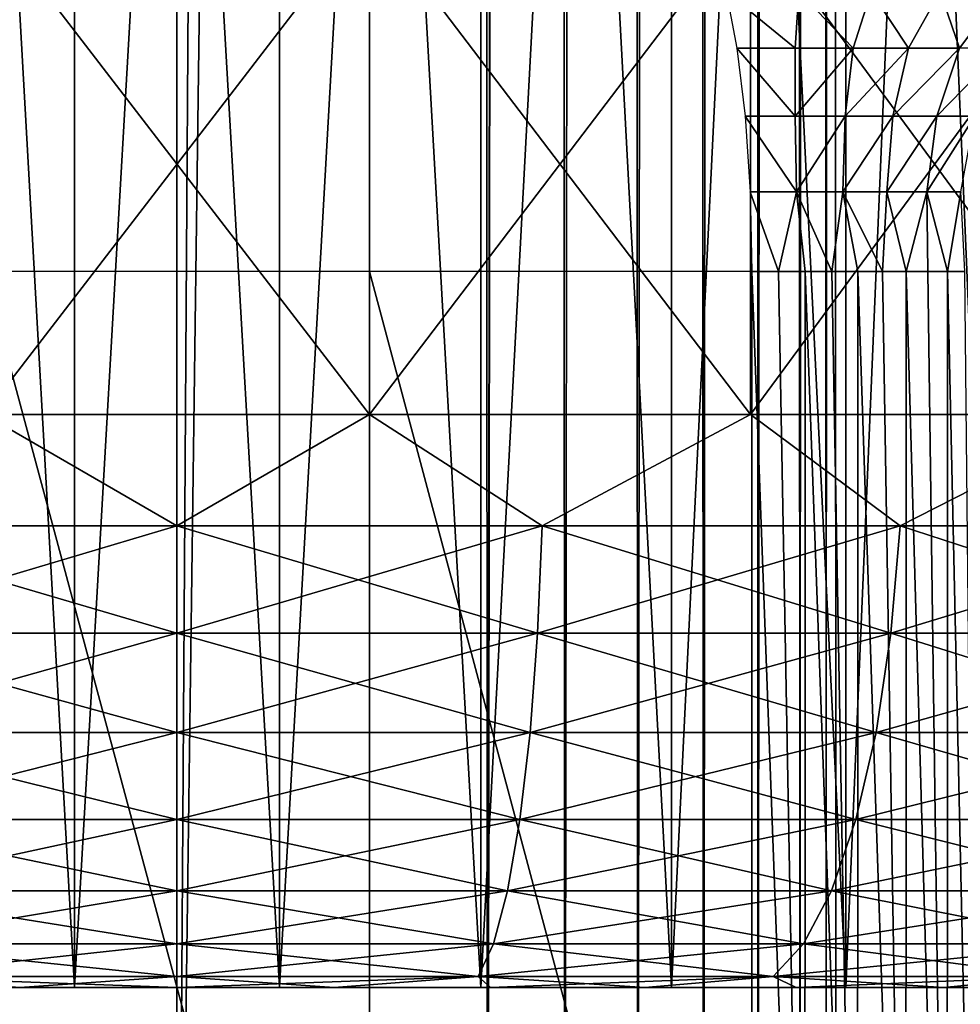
# Model space of a CAD drawing. Header units: millimetres. Extents: x -272 to -228, y -64 to 39.
# Tile 22 of 245: x -250.22 to -248.91, y -63.02 to -61.65. Entities that reach past the tile are written whole.
import ezdxf

# ---------------------------------------------------------------- set-up
doc = ezdxf.new("R2010")
doc.units = ezdxf.units.MM
doc.header["$LTSCALE"] = 26.699852
for name, color, linetype in [('131', 7, 'CONTINUOUS'), ('134', 7, 'CONTINUOUS'), ('240', 7, 'CONTINUOUS'), ('256', 7, 'CONTINUOUS'), ('357', 7, 'CONTINUOUS'), ('392', 7, 'CONTINUOUS'), ('393', 7, 'CONTINUOUS'), ('395', 7, 'CONTINUOUS'), ('398', 7, 'CONTINUOUS'), ('399', 7, 'CONTINUOUS'), ('400', 7, 'CONTINUOUS'), ('401', 7, 'CONTINUOUS'), ('96', 7, 'CONTINUOUS')]:
    doc.layers.add(name, color=color, linetype=linetype)

msp = doc.modelspace()

# ---------------------------------------------------------------- linework, layer by layer
at = {"layer": '131', "color": 31, "linetype": 'Continuous', "true_color": 0xffba99}
for points in [[(-250.269, -64, 2.5585), (-249.731, -64, 2.5585), (-250.269, -62, 2.5585), (-250.269, -64, 2.5585)], [(-250.269, -62, 2.5585), (-249.731, -64, 2.5585), (-249.731, -62, 2.5585), (-250.269, -62, 2.5585)], [(-249.731, -64, 2.5585), (-249.1972, -64, 2.6265), (-249.731, -62, 2.5585), (-249.731, -64, 2.5585)], [(-249.731, -62, 2.5585), (-249.1972, -64, 2.6265), (-249.1972, -62, 2.6265), (-249.731, -62, 2.5585)]]:
    msp.add_3dface(points, dxfattribs=at)
at = {"layer": '134', "color": 31, "linetype": 'Continuous', "true_color": 0xffba99}
for points in [[(-250, -64, -16.5194), (-250.4337, -64, -16.5137), (-250, 1.1824, -17.6572), (-250, -64, -16.5194)], [(-250, 1.1824, -17.6572), (-250.4337, -64, -16.5137), (-250.4241, -34.611, -17.0271), (-250, 1.1824, -17.6572)], [(-250, -64, -16.5194), (-250, 1.1824, -17.6572), (-249.5867, -1.5087, -17.6054), (-250, -64, -16.5194)], [(-249.5768, -31.8324, -17.0757), (-250, -64, -16.5194), (-249.5867, -1.5087, -17.6054), (-249.5768, -31.8324, -17.0757)], [(-249.5663, -64, -16.5137), (-250, -64, -16.5194), (-249.5768, -31.8324, -17.0757), (-249.5663, -64, -16.5137)]]:
    msp.add_3dface(points, dxfattribs=at)
at = {"layer": '240', "color": 31, "linetype": 'Continuous', "true_color": 0xffba99}
for points in [[(-249.1972, -64, 2.6265), (-249.1229, -64, 2.6314), (-249.1972, -62, 2.6265), (-249.1972, -64, 2.6265)], [(-249.1972, -62, 2.6265), (-249.1229, -64, 2.6314), (-249.1599, -62, 2.6313), (-249.1972, -62, 2.6265)], [(-249.1599, -62, 2.6313), (-249.1229, -64, 2.6314), (-249.1227, -62, 2.6314), (-249.1599, -62, 2.6313)], [(-249.1229, -64, 2.6314), (-249.0496, -64, 2.6178), (-249.1227, -62, 2.6314), (-249.1229, -64, 2.6314)], [(-249.1227, -62, 2.6314), (-249.0496, -64, 2.6178), (-249.0855, -62, 2.6268), (-249.1227, -62, 2.6314)], [(-249.0855, -62, 2.6268), (-249.0496, -64, 2.6178), (-249.0492, -62, 2.6177), (-249.0855, -62, 2.6268)], [(-249.0496, -64, 2.6178), (-248.982, -64, 2.5865), (-249.0492, -62, 2.6177), (-249.0496, -64, 2.6178)], [(-249.0492, -62, 2.6177), (-248.982, -64, 2.5865), (-249.0145, -62, 2.6041), (-249.0492, -62, 2.6177)], [(-249.0145, -62, 2.6041), (-248.982, -64, 2.5865), (-248.9816, -62, 2.5863), (-249.0145, -62, 2.6041)], [(-248.982, -64, 2.5865), (-248.9241, -64, 2.5396), (-248.9816, -62, 2.5863), (-248.982, -64, 2.5865)], [(-248.9816, -62, 2.5863), (-248.9241, -64, 2.5396), (-248.9512, -62, 2.5646), (-248.9816, -62, 2.5863)], [(-248.9512, -62, 2.5646), (-248.9241, -64, 2.5396), (-248.9238, -62, 2.5393), (-248.9512, -62, 2.5646)], [(-248.9241, -64, 2.5396), (-248.8796, -64, 2.4798), (-248.9238, -62, 2.5393), (-248.9241, -64, 2.5396)], [(-248.9238, -62, 2.5393), (-248.8796, -64, 2.4798), (-248.8997, -62, 2.5108), (-248.9238, -62, 2.5393)]]:
    msp.add_3dface(points, dxfattribs=at)
at = {"layer": '256', "color": 31, "linetype": 'Continuous', "true_color": 0xffba99}
for points in [[(-249.2179, -61.6881, 2.7338), (-249.1367, -61.6881, 2.7411), (-249.2328, -61.6089, 2.8116), (-249.2179, -61.6881, 2.7338)], [(-249.2328, -61.6089, 2.8116), (-249.1367, -61.6881, 2.7411), (-249.1314, -61.6089, 2.8203), (-249.2328, -61.6089, 2.8116)], [(-249.1367, -61.6881, 2.7411), (-249.0557, -61.6881, 2.7322), (-249.1314, -61.6089, 2.8203), (-249.1367, -61.6881, 2.7411)], [(-249.1314, -61.6089, 2.8203), (-249.0557, -61.6881, 2.7322), (-249.0303, -61.6089, 2.8078), (-249.1314, -61.6089, 2.8203)], [(-249.0557, -61.6881, 2.7322), (-248.9781, -61.6881, 2.7075), (-249.0303, -61.6089, 2.8078), (-249.0557, -61.6881, 2.7322)], [(-249.0303, -61.6089, 2.8078), (-248.9781, -61.6881, 2.7075), (-248.934, -61.6089, 2.7746), (-249.0303, -61.6089, 2.8078)], [(-248.9781, -61.6881, 2.7075), (-248.9069, -61.6881, 2.6678), (-248.934, -61.6089, 2.7746), (-248.9781, -61.6881, 2.7075)], [(-248.9069, -61.6881, 2.6678), (-248.8473, -61.6086, 2.7231), (-248.934, -61.6089, 2.7746), (-248.9069, -61.6881, 2.6678)], [(-248.8455, -61.6876, 2.6159), (-248.8473, -61.6086, 2.7231), (-248.9069, -61.6881, 2.6678), (-248.8455, -61.6876, 2.6159)], [(-249.2066, -61.783, 2.6752), (-249.1367, -61.783, 2.6814), (-249.2179, -61.6881, 2.7338), (-249.2066, -61.783, 2.6752)], [(-249.2179, -61.6881, 2.7338), (-249.1367, -61.783, 2.6814), (-249.1367, -61.6881, 2.7411), (-249.2179, -61.6881, 2.7338)], [(-249.1367, -61.783, 2.6814), (-249.0669, -61.783, 2.6736), (-249.0557, -61.6881, 2.7322), (-249.1367, -61.783, 2.6814)], [(-249.1367, -61.6881, 2.7411), (-249.1367, -61.783, 2.6814), (-249.0557, -61.6881, 2.7322), (-249.1367, -61.6881, 2.7411)], [(-249.0669, -61.783, 2.6736), (-249.0001, -61.783, 2.652), (-248.9781, -61.6881, 2.7075), (-249.0669, -61.783, 2.6736)], [(-249.0557, -61.6881, 2.7322), (-249.0669, -61.783, 2.6736), (-248.9781, -61.6881, 2.7075), (-249.0557, -61.6881, 2.7322)], [(-249.0001, -61.783, 2.652), (-248.9389, -61.783, 2.6175), (-248.9069, -61.6881, 2.6678), (-249.0001, -61.783, 2.652)], [(-248.9781, -61.6881, 2.7075), (-249.0001, -61.783, 2.652), (-248.9069, -61.6881, 2.6678), (-248.9781, -61.6881, 2.7075)], [(-248.8455, -61.6876, 2.6159), (-248.9389, -61.783, 2.6175), (-248.8859, -61.783, 2.5714), (-248.8455, -61.6876, 2.6159)], [(-248.9389, -61.783, 2.6175), (-248.8455, -61.6876, 2.6159), (-248.9069, -61.6881, 2.6678), (-248.9389, -61.783, 2.6175)], [(-249.1996, -61.8887, 2.6388), (-249.1347, -61.8887, 2.6444), (-249.2066, -61.783, 2.6752), (-249.1996, -61.8887, 2.6388)], [(-249.2066, -61.783, 2.6752), (-249.1347, -61.8887, 2.6444), (-249.1367, -61.783, 2.6814), (-249.2066, -61.783, 2.6752)], [(-249.1367, -61.783, 2.6814), (-249.1347, -61.8887, 2.6444), (-249.0669, -61.783, 2.6736), (-249.1367, -61.783, 2.6814)], [(-249.1347, -61.8887, 2.6444), (-249.0701, -61.8887, 2.6364), (-249.0669, -61.783, 2.6736), (-249.1347, -61.8887, 2.6444)], [(-249.0701, -61.8887, 2.6364), (-249.0086, -61.8887, 2.6152), (-249.0001, -61.783, 2.652), (-249.0701, -61.8887, 2.6364)], [(-249.0669, -61.783, 2.6736), (-249.0701, -61.8887, 2.6364), (-249.0001, -61.783, 2.652), (-249.0669, -61.783, 2.6736)], [(-249.0086, -61.8887, 2.6152), (-248.9527, -61.8887, 2.5817), (-248.9389, -61.783, 2.6175), (-249.0086, -61.8887, 2.6152)], [(-249.0001, -61.783, 2.652), (-249.0086, -61.8887, 2.6152), (-248.9389, -61.783, 2.6175), (-249.0001, -61.783, 2.652)], [(-248.9527, -61.8887, 2.5817), (-248.9051, -61.8887, 2.5374), (-248.8859, -61.783, 2.5714), (-248.9527, -61.8887, 2.5817)], [(-248.9389, -61.783, 2.6175), (-248.9527, -61.8887, 2.5817), (-248.8859, -61.783, 2.5714), (-248.9389, -61.783, 2.6175)], [(-249.1972, -62, 2.6265), (-249.1599, -62, 2.6313), (-249.1996, -61.8887, 2.6388), (-249.1972, -62, 2.6265)], [(-249.1996, -61.8887, 2.6388), (-249.1599, -62, 2.6313), (-249.1347, -61.8887, 2.6444), (-249.1996, -61.8887, 2.6388)], [(-249.1599, -62, 2.6313), (-249.1227, -62, 2.6314), (-249.1347, -61.8887, 2.6444), (-249.1599, -62, 2.6313)], [(-249.1227, -62, 2.6314), (-249.0855, -62, 2.6268), (-249.1347, -61.8887, 2.6444), (-249.1227, -62, 2.6314)], [(-249.1347, -61.8887, 2.6444), (-249.0855, -62, 2.6268), (-249.0701, -61.8887, 2.6364), (-249.1347, -61.8887, 2.6444)], [(-249.0855, -62, 2.6268), (-249.0492, -62, 2.6177), (-249.0701, -61.8887, 2.6364), (-249.0855, -62, 2.6268)], [(-249.0492, -62, 2.6177), (-249.0145, -62, 2.6041), (-249.0701, -61.8887, 2.6364), (-249.0492, -62, 2.6177)], [(-249.0701, -61.8887, 2.6364), (-249.0145, -62, 2.6041), (-249.0086, -61.8887, 2.6152), (-249.0701, -61.8887, 2.6364)], [(-249.0145, -62, 2.6041), (-248.9816, -62, 2.5863), (-249.0086, -61.8887, 2.6152), (-249.0145, -62, 2.6041)], [(-249.0086, -61.8887, 2.6152), (-248.9816, -62, 2.5863), (-248.9527, -61.8887, 2.5817), (-249.0086, -61.8887, 2.6152)], [(-248.9816, -62, 2.5863), (-248.9512, -62, 2.5646), (-248.9527, -61.8887, 2.5817), (-248.9816, -62, 2.5863)], [(-248.9512, -62, 2.5646), (-248.9238, -62, 2.5393), (-248.9527, -61.8887, 2.5817), (-248.9512, -62, 2.5646)], [(-248.9527, -61.8887, 2.5817), (-248.9238, -62, 2.5393), (-248.9051, -61.8887, 2.5374), (-248.9527, -61.8887, 2.5817)], [(-248.9238, -62, 2.5393), (-248.8997, -62, 2.5108), (-248.9051, -61.8887, 2.5374), (-248.9238, -62, 2.5393)]]:
    msp.add_3dface(points, dxfattribs=at)
at = {"layer": '357', "color": 31, "linetype": 'Continuous', "true_color": 0xffba99}
for points in [[(-249.5663, -64, -16.5137), (-249.5768, -31.8324, -17.0757), (-249.4884, -1.5085, -17.5932), (-249.5663, -64, -16.5137)], [(-249.4585, -64, -16.4991), (-249.5663, -64, -16.5137), (-249.4786, -1.5084, -17.5909), (-249.4585, -64, -16.4991)], [(-249.5663, -64, -16.5137), (-249.4884, -1.5085, -17.5932), (-249.4786, -1.5084, -17.5909), (-249.5663, -64, -16.5137)], [(-249.4585, -64, -16.4991), (-249.4786, -1.5084, -17.5909), (-249.3837, -1.5078, -17.557), (-249.4585, -64, -16.4991)], [(-249.3565, -64, -16.4615), (-249.4585, -64, -16.4991), (-249.3762, -1.5078, -17.5534), (-249.3565, -64, -16.4615)], [(-249.4585, -64, -16.4991), (-249.3837, -1.5078, -17.557), (-249.3762, -1.5078, -17.5534), (-249.4585, -64, -16.4991)], [(-249.3565, -64, -16.4615), (-249.3762, -1.5078, -17.5534), (-249.2895, -1.5068, -17.4986), (-249.3565, -64, -16.4615)], [(-249.2647, -64, -16.4024), (-249.3565, -64, -16.4615), (-249.2844, -1.5067, -17.4946), (-249.2647, -64, -16.4024)], [(-249.3565, -64, -16.4615), (-249.2895, -1.5068, -17.4986), (-249.2844, -1.5067, -17.4946), (-249.3565, -64, -16.4615)], [(-249.2647, -64, -16.4024), (-249.2844, -1.5067, -17.4946), (-249.2105, -1.5054, -17.4209), (-249.2647, -64, -16.4024)], [(-249.1882, -64, -16.3252), (-249.2647, -64, -16.4024), (-249.2075, -1.5053, -17.4172), (-249.1882, -64, -16.3252)], [(-249.2647, -64, -16.4024), (-249.2105, -1.5054, -17.4209), (-249.2075, -1.5053, -17.4172), (-249.2647, -64, -16.4024)], [(-249.1882, -64, -16.3252), (-249.2075, -1.5053, -17.4172), (-249.1505, -1.5037, -17.3277), (-249.1882, -64, -16.3252)], [(-249.1299, -64, -16.2329), (-249.1882, -64, -16.3252), (-249.1492, -1.5037, -17.3251), (-249.1299, -64, -16.2329)], [(-249.1882, -64, -16.3252), (-249.1505, -1.5037, -17.3277), (-249.1492, -1.5037, -17.3251), (-249.1882, -64, -16.3252)], [(-249.1299, -64, -16.2329), (-249.1492, -1.5037, -17.3251), (-249.1126, -1.5019, -17.2236), (-249.1299, -64, -16.2329)], [(-249.0932, -64, -16.1305), (-249.1299, -64, -16.2329), (-249.1126, -1.5019, -17.2236), (-249.0932, -64, -16.1305)], [(-249.0985, -1.5, -17.1143), (-249.0932, -64, -16.1305), (-249.1126, -1.5019, -17.2236), (-249.0985, -1.5, -17.1143)], [(-249.0932, -64, -16.1305), (-249.0985, -1.5, -17.1143), (-249.0893, -31.8274, -16.5846), (-249.0932, -64, -16.1305)], [(-249.0795, -64, -16.0225), (-249.0932, -64, -16.1305), (-249.0893, -31.8274, -16.5846), (-249.0795, -64, -16.0225)]]:
    msp.add_3dface(points, dxfattribs=at)
at = {"layer": '392', "color": 1, "linetype": 'Continuous'}
for points in [[(-252.265, -63, 8.4462), (-252.3872, -63, 8.2632), (-247.735, -63, 8.4462), (-252.265, -63, 8.4462)], [(-247.735, -63, 8.4462), (-252.3872, -63, 8.2632), (-250.1431, -63, 8.3434), (-247.735, -63, 8.4462)], [(-250.1431, -63, 8.3434), (-252.3872, -63, 8.2632), (-250.4243, -63, 8.2908), (-250.1431, -63, 8.3434)], [(-247.735, -63, 5.1538), (-247.6128, -63, 5.3368), (-252.265, -63, 5.1538), (-247.735, -63, 5.1538)], [(-252.265, -63, 5.1538), (-247.6128, -63, 5.3368), (-249.8569, -63, 5.2566), (-252.265, -63, 5.1538)], [(-252.1289, -63, 4.9813), (-247.735, -63, 5.1538), (-252.265, -63, 5.1538), (-252.1289, -63, 4.9813)], [(-250.4243, -63, 5.3092), (-252.265, -63, 5.1538), (-250.1431, -63, 5.2566), (-250.4243, -63, 5.3092)], [(-250.1431, -63, 5.2566), (-252.265, -63, 5.1538), (-249.8569, -63, 5.2566), (-250.1431, -63, 5.2566)], [(-252.1289, -63, 8.6187), (-252.265, -63, 8.4462), (-247.8711, -63, 8.6187), (-252.1289, -63, 8.6187)], [(-247.8711, -63, 8.6187), (-252.265, -63, 8.4462), (-247.735, -63, 8.4462), (-247.8711, -63, 8.6187)], [(-247.8711, -63, 4.9813), (-247.735, -63, 5.1538), (-252.1289, -63, 4.9813), (-247.8711, -63, 4.9813)], [(-251.9794, -63, 4.8197), (-247.8711, -63, 4.9813), (-252.1289, -63, 4.9813), (-251.9794, -63, 4.8197)], [(-251.9794, -63, 8.7803), (-252.1289, -63, 8.6187), (-248.0206, -63, 8.7803), (-251.9794, -63, 8.7803)], [(-248.0206, -63, 8.7803), (-252.1289, -63, 8.6187), (-247.8711, -63, 8.6187), (-248.0206, -63, 8.7803)], [(-248.0206, -63, 4.8197), (-247.8711, -63, 4.9813), (-251.9794, -63, 4.8197), (-248.0206, -63, 4.8197)], [(-251.8181, -63, 4.6706), (-248.0206, -63, 4.8197), (-251.9794, -63, 4.8197), (-251.8181, -63, 4.6706)], [(-251.8181, -63, 8.9294), (-251.9794, -63, 8.7803), (-248.1819, -63, 8.9294), (-251.8181, -63, 8.9294)], [(-248.1819, -63, 8.9294), (-251.9794, -63, 8.7803), (-248.0206, -63, 8.7803), (-248.1819, -63, 8.9294)], [(-248.1819, -63, 4.6706), (-248.0206, -63, 4.8197), (-251.8181, -63, 4.6706), (-248.1819, -63, 4.6706)], [(-251.6453, -63, 4.5344), (-248.1819, -63, 4.6706), (-251.8181, -63, 4.6706), (-251.6453, -63, 4.5344)], [(-251.6453, -63, 9.0656), (-251.8181, -63, 8.9294), (-248.3547, -63, 9.0656), (-251.6453, -63, 9.0656)], [(-248.3547, -63, 9.0656), (-251.8181, -63, 8.9294), (-248.1819, -63, 8.9294), (-248.3547, -63, 9.0656)], [(-248.3547, -63, 4.5344), (-248.1819, -63, 4.6706), (-251.6453, -63, 4.5344), (-248.3547, -63, 4.5344)], [(-251.4626, -63, 4.4124), (-248.3547, -63, 4.5344), (-251.6453, -63, 4.5344), (-251.4626, -63, 4.4124)], [(-251.4626, -63, 9.1876), (-251.6453, -63, 9.0656), (-248.5374, -63, 9.1876), (-251.4626, -63, 9.1876)], [(-248.5374, -63, 9.1876), (-251.6453, -63, 9.0656), (-248.3547, -63, 9.0656), (-248.5374, -63, 9.1876)], [(-248.5374, -63, 4.4124), (-248.3547, -63, 4.5344), (-251.4626, -63, 4.4124), (-248.5374, -63, 4.4124)], [(-251.2708, -63, 4.305), (-248.5374, -63, 4.4124), (-251.4626, -63, 4.4124), (-251.2708, -63, 4.305)], [(-251.2708, -63, 9.295), (-251.4626, -63, 9.1876), (-248.7292, -63, 9.295), (-251.2708, -63, 9.295)], [(-248.7292, -63, 9.295), (-251.4626, -63, 9.1876), (-248.5374, -63, 9.1876), (-248.7292, -63, 9.295)], [(-248.7292, -63, 4.305), (-248.5374, -63, 4.4124), (-251.2708, -63, 4.305), (-248.7292, -63, 4.305)], [(-251.0711, -63, 4.213), (-248.7292, -63, 4.305), (-251.2708, -63, 4.305), (-251.0711, -63, 4.213)], [(-251.0711, -63, 9.387), (-251.2708, -63, 9.295), (-248.9289, -63, 9.387), (-251.0711, -63, 9.387)], [(-248.9289, -63, 9.387), (-251.2708, -63, 9.295), (-248.7292, -63, 9.295), (-248.9289, -63, 9.387)], [(-248.9289, -63, 4.213), (-248.7292, -63, 4.305), (-251.0711, -63, 4.213), (-248.9289, -63, 4.213)], [(-250.865, -63, 4.137), (-248.9289, -63, 4.213), (-251.0711, -63, 4.213), (-250.865, -63, 4.137)], [(-250.865, -63, 9.463), (-251.0711, -63, 9.387), (-249.135, -63, 9.463), (-250.865, -63, 9.463)], [(-249.135, -63, 9.463), (-251.0711, -63, 9.387), (-248.9289, -63, 9.387), (-249.135, -63, 9.463)], [(-249.135, -63, 4.137), (-248.9289, -63, 4.213), (-250.865, -63, 4.137), (-249.135, -63, 4.137)], [(-250.6533, -63, 4.0773), (-249.135, -63, 4.137), (-250.865, -63, 4.137), (-250.6533, -63, 4.0773)], [(-250.6533, -63, 9.5227), (-250.865, -63, 9.463), (-249.3467, -63, 9.5227), (-250.6533, -63, 9.5227)], [(-249.3467, -63, 9.5227), (-250.865, -63, 9.463), (-249.135, -63, 9.463), (-249.3467, -63, 9.5227)], [(-249.3467, -63, 4.0773), (-249.135, -63, 4.137), (-250.6533, -63, 4.0773), (-249.3467, -63, 4.0773)], [(-250.4379, -63, 4.0345), (-249.3467, -63, 4.0773), (-250.6533, -63, 4.0773), (-250.4379, -63, 4.0345)], [(-250.4379, -63, 9.5655), (-250.6533, -63, 9.5227), (-249.5621, -63, 9.5655), (-250.4379, -63, 9.5655)], [(-249.5621, -63, 9.5655), (-250.6533, -63, 9.5227), (-249.3467, -63, 9.5227), (-249.5621, -63, 9.5655)], [(-249.5621, -63, 4.0345), (-249.3467, -63, 4.0773), (-250.4379, -63, 4.0345), (-249.5621, -63, 4.0345)], [(-250.2195, -63, 4.0086), (-249.5621, -63, 4.0345), (-250.4379, -63, 4.0345), (-250.2195, -63, 4.0086)], [(-250.2195, -63, 9.5914), (-250.4379, -63, 9.5655), (-249.7805, -63, 9.5914), (-250.2195, -63, 9.5914)], [(-249.7805, -63, 9.5914), (-250.4379, -63, 9.5655), (-249.5621, -63, 9.5655), (-249.7805, -63, 9.5914)], [(-249.7805, -63, 4.0086), (-249.5621, -63, 4.0345), (-250.2195, -63, 4.0086), (-249.7805, -63, 4.0086)], [(-250, -63, 4), (-249.7805, -63, 4.0086), (-250.2195, -63, 4.0086), (-250, -63, 4)], [(-250, -63, 9.6), (-250.2195, -63, 9.5914), (-249.7805, -63, 9.5914), (-250, -63, 9.6)], [(-249.8569, -63, 8.3434), (-247.735, -63, 8.4462), (-250.1431, -63, 8.3434), (-249.8569, -63, 8.3434)], [(-249.8569, -63, 5.2566), (-247.6128, -63, 5.3368), (-249.5757, -63, 5.3092), (-249.8569, -63, 5.2566)], [(-249.5757, -63, 8.2908), (-247.735, -63, 8.4462), (-249.8569, -63, 8.3434), (-249.5757, -63, 8.2908)], [(-249.5757, -63, 5.3092), (-247.6128, -63, 5.3368), (-249.3091, -63, 5.4125), (-249.5757, -63, 5.3092)], [(-247.6128, -63, 8.2632), (-247.735, -63, 8.4462), (-249.5757, -63, 8.2908), (-247.6128, -63, 8.2632)], [(-249.3091, -63, 8.1875), (-247.6128, -63, 8.2632), (-249.5757, -63, 8.2908), (-249.3091, -63, 8.1875)], [(-247.6128, -63, 5.3368), (-247.5053, -63, 5.5287), (-249.3091, -63, 5.4125), (-247.6128, -63, 5.3368)], [(-249.3091, -63, 5.4125), (-247.5053, -63, 5.5287), (-249.066, -63, 5.563), (-249.3091, -63, 5.4125)], [(-247.5053, -63, 8.0713), (-247.6128, -63, 8.2632), (-249.3091, -63, 8.1875), (-247.5053, -63, 8.0713)], [(-249.066, -63, 8.037), (-247.5053, -63, 8.0713), (-249.3091, -63, 8.1875), (-249.066, -63, 8.037)], [(-247.5053, -63, 5.5287), (-247.4132, -63, 5.7283), (-249.066, -63, 5.563), (-247.5053, -63, 5.5287)], [(-249.066, -63, 5.563), (-247.4132, -63, 5.7283), (-248.8546, -63, 5.7557), (-249.066, -63, 5.563)], [(-247.4132, -63, 7.8717), (-247.5053, -63, 8.0713), (-249.066, -63, 8.037), (-247.4132, -63, 7.8717)], [(-248.8546, -63, 7.8443), (-247.4132, -63, 7.8717), (-249.066, -63, 8.037), (-248.8546, -63, 7.8443)]]:
    msp.add_3dface(points, dxfattribs=at)
at = {"layer": '393', "color": 1, "linetype": 'Continuous'}
for points in [[(-250.269, -61.5, 3.2101), (-249.731, -61.5, 3.2101), (-250.269, -62.2, 3.2101), (-250.269, -61.5, 3.2101)], [(-250.269, -62.2, 3.2101), (-249.731, -61.5, 3.2101), (-249.731, -62.2, 3.2101), (-250.269, -62.2, 3.2101)], [(-249.731, -61.5, 3.2101), (-249.1989, -61.5, 3.2903), (-249.731, -62.2, 3.2101), (-249.731, -61.5, 3.2101)], [(-249.731, -62.2, 3.2101), (-249.1989, -61.5, 3.2903), (-249.1989, -62.2, 3.2903), (-249.731, -62.2, 3.2101)], [(-249.1989, -61.5, 3.2903), (-248.6848, -61.5, 3.4489), (-249.1989, -62.2, 3.2903), (-249.1989, -61.5, 3.2903)], [(-249.1989, -62.2, 3.2903), (-248.6848, -61.5, 3.4489), (-248.6848, -62.2, 3.4489), (-249.1989, -62.2, 3.2903)]]:
    msp.add_3dface(points, dxfattribs=at)
at = {"layer": '395', "color": 1, "linetype": 'Continuous'}
for points in [[(-249.731, -61.5, 10.3899), (-250.269, -61.5, 10.3899), (-249.731, -62.2, 10.3899), (-249.731, -61.5, 10.3899)], [(-249.731, -62.2, 10.3899), (-250.269, -61.5, 10.3899), (-250.269, -62.2, 10.3899), (-249.731, -62.2, 10.3899)], [(-249.1989, -61.5, 10.3097), (-249.731, -61.5, 10.3899), (-249.1989, -62.2, 10.3097), (-249.1989, -61.5, 10.3097)], [(-249.1989, -62.2, 10.3097), (-249.731, -61.5, 10.3899), (-249.731, -62.2, 10.3899), (-249.1989, -62.2, 10.3097)], [(-248.6848, -61.5, 10.1511), (-249.1989, -61.5, 10.3097), (-248.6848, -62.2, 10.1511), (-248.6848, -61.5, 10.1511)], [(-248.6848, -62.2, 10.1511), (-249.1989, -61.5, 10.3097), (-249.1989, -62.2, 10.3097), (-248.6848, -62.2, 10.1511)]]:
    msp.add_3dface(points, dxfattribs=at)
at = {"layer": '398', "color": 1, "linetype": 'Continuous'}
for points in [[(-250, -62.3551, 10.3848), (-250.269, -62.2, 10.3899), (-250.5102, -62.3551, 10.3483), (-250, -62.3551, 10.3848)], [(-249.731, -62.2, 10.3899), (-250.269, -62.2, 10.3899), (-250, -62.3551, 10.3848), (-249.731, -62.2, 10.3899)], [(-249.4898, -62.3551, 10.3483), (-249.731, -62.2, 10.3899), (-250, -62.3551, 10.3848), (-249.4898, -62.3551, 10.3483)], [(-249.1989, -62.2, 10.3097), (-249.731, -62.2, 10.3899), (-249.4898, -62.3551, 10.3483), (-249.1989, -62.2, 10.3097)], [(-248.99, -62.3551, 10.2396), (-249.1989, -62.2, 10.3097), (-249.4898, -62.3551, 10.3483), (-248.99, -62.3551, 10.2396)], [(-248.6848, -62.2, 10.1511), (-249.1989, -62.2, 10.3097), (-248.99, -62.3551, 10.2396), (-248.6848, -62.2, 10.1511)], [(-248.5108, -62.3551, 10.0609), (-248.6848, -62.2, 10.1511), (-248.99, -62.3551, 10.2396), (-248.5108, -62.3551, 10.0609)], [(-250, -62.3551, 10.3848), (-250.5102, -62.3551, 10.3483), (-250, -62.5054, 10.3394), (-250, -62.3551, 10.3848)], [(-250, -62.5054, 10.3394), (-250.5102, -62.3551, 10.3483), (-250.5037, -62.5054, 10.3034), (-250, -62.5054, 10.3394)], [(-249.4898, -62.3551, 10.3483), (-250, -62.3551, 10.3848), (-249.4963, -62.5054, 10.3034), (-249.4898, -62.3551, 10.3483)], [(-249.4963, -62.5054, 10.3034), (-250, -62.3551, 10.3848), (-250, -62.5054, 10.3394), (-249.4963, -62.5054, 10.3034)], [(-249.0028, -62.5054, 10.196), (-249.4898, -62.3551, 10.3483), (-249.4963, -62.5054, 10.3034), (-249.0028, -62.5054, 10.196)], [(-248.99, -62.3551, 10.2396), (-249.4898, -62.3551, 10.3483), (-249.0028, -62.5054, 10.196), (-248.99, -62.3551, 10.2396)], [(-248.5297, -62.5054, 10.0196), (-248.99, -62.3551, 10.2396), (-249.0028, -62.5054, 10.196), (-248.5297, -62.5054, 10.0196)], [(-248.5108, -62.3551, 10.0609), (-248.99, -62.3551, 10.2396), (-248.5297, -62.5054, 10.0196), (-248.5108, -62.3551, 10.0609)], [(-250, -62.5054, 10.3394), (-250.5037, -62.5054, 10.3034), (-250, -62.6439, 10.2655), (-250, -62.5054, 10.3394)], [(-250, -62.6439, 10.2655), (-250.5037, -62.5054, 10.3034), (-250.4932, -62.6439, 10.2303), (-250, -62.6439, 10.2655)], [(-249.4963, -62.5054, 10.3034), (-250, -62.5054, 10.3394), (-249.5068, -62.6439, 10.2303), (-249.4963, -62.5054, 10.3034)], [(-249.5068, -62.6439, 10.2303), (-250, -62.5054, 10.3394), (-250, -62.6439, 10.2655), (-249.5068, -62.6439, 10.2303)], [(-249.0236, -62.6439, 10.1251), (-249.4963, -62.5054, 10.3034), (-249.5068, -62.6439, 10.2303), (-249.0236, -62.6439, 10.1251)], [(-249.0028, -62.5054, 10.196), (-249.4963, -62.5054, 10.3034), (-249.0236, -62.6439, 10.1251), (-249.0028, -62.5054, 10.196)], [(-248.5604, -62.6439, 9.9524), (-249.0028, -62.5054, 10.196), (-249.0236, -62.6439, 10.1251), (-248.5604, -62.6439, 9.9524)], [(-248.5297, -62.5054, 10.0196), (-249.0028, -62.5054, 10.196), (-248.5604, -62.6439, 9.9524), (-248.5297, -62.5054, 10.0196)], [(-250, -62.6439, 10.2655), (-250.4932, -62.6439, 10.2303), (-250, -62.7653, 10.166), (-250, -62.6439, 10.2655)], [(-250, -62.7653, 10.166), (-250.4932, -62.6439, 10.2303), (-250.479, -62.7653, 10.1318), (-250, -62.7653, 10.166)], [(-249.5068, -62.6439, 10.2303), (-250, -62.6439, 10.2655), (-249.521, -62.7653, 10.1318), (-249.5068, -62.6439, 10.2303)], [(-249.521, -62.7653, 10.1318), (-250, -62.6439, 10.2655), (-250, -62.7653, 10.166), (-249.521, -62.7653, 10.1318)], [(-249.0517, -62.7653, 10.0297), (-249.5068, -62.6439, 10.2303), (-249.521, -62.7653, 10.1318), (-249.0517, -62.7653, 10.0297)], [(-249.0236, -62.6439, 10.1251), (-249.5068, -62.6439, 10.2303), (-249.0517, -62.7653, 10.0297), (-249.0236, -62.6439, 10.1251)], [(-248.6017, -62.7653, 9.8618), (-249.0236, -62.6439, 10.1251), (-249.0517, -62.7653, 10.0297), (-248.6017, -62.7653, 9.8618)], [(-248.5604, -62.6439, 9.9524), (-249.0236, -62.6439, 10.1251), (-248.6017, -62.7653, 9.8618), (-248.5604, -62.6439, 9.9524)], [(-250, -62.7653, 10.166), (-250.479, -62.7653, 10.1318), (-250, -62.865, 10.0447), (-250, -62.7653, 10.166)], [(-250, -62.865, 10.0447), (-250.479, -62.7653, 10.1318), (-250.4618, -62.865, 10.0117), (-250, -62.865, 10.0447)], [(-249.521, -62.7653, 10.1318), (-250, -62.7653, 10.166), (-249.5382, -62.865, 10.0117), (-249.521, -62.7653, 10.1318)], [(-249.5382, -62.865, 10.0117), (-250, -62.7653, 10.166), (-250, -62.865, 10.0447), (-249.5382, -62.865, 10.0117)], [(-249.0859, -62.865, 9.9133), (-249.521, -62.7653, 10.1318), (-249.5382, -62.865, 10.0117), (-249.0859, -62.865, 9.9133)], [(-249.0517, -62.7653, 10.0297), (-249.521, -62.7653, 10.1318), (-249.0859, -62.865, 9.9133), (-249.0517, -62.7653, 10.0297)], [(-248.6521, -62.865, 9.7515), (-249.0517, -62.7653, 10.0297), (-249.0859, -62.865, 9.9133), (-248.6521, -62.865, 9.7515)], [(-248.6017, -62.7653, 9.8618), (-249.0517, -62.7653, 10.0297), (-248.6521, -62.865, 9.7515), (-248.6017, -62.7653, 9.8618)], [(-250, -62.865, 10.0447), (-250.4618, -62.865, 10.0117), (-250, -62.939, 9.9063), (-250, -62.865, 10.0447)], [(-250, -62.939, 9.9063), (-250.4618, -62.865, 10.0117), (-250.4421, -62.939, 9.8747), (-250, -62.939, 9.9063)], [(-249.5382, -62.865, 10.0117), (-250, -62.865, 10.0447), (-249.5579, -62.939, 9.8747), (-249.5382, -62.865, 10.0117)], [(-249.5579, -62.939, 9.8747), (-250, -62.865, 10.0447), (-250, -62.939, 9.9063), (-249.5579, -62.939, 9.8747)], [(-249.1249, -62.939, 9.7805), (-249.5382, -62.865, 10.0117), (-249.5579, -62.939, 9.8747), (-249.1249, -62.939, 9.7805)], [(-249.0859, -62.865, 9.9133), (-249.5382, -62.865, 10.0117), (-249.1249, -62.939, 9.7805), (-249.0859, -62.865, 9.9133)], [(-248.7096, -62.939, 9.6256), (-249.0859, -62.865, 9.9133), (-249.1249, -62.939, 9.7805), (-248.7096, -62.939, 9.6256)], [(-248.6521, -62.865, 9.7515), (-249.0859, -62.865, 9.9133), (-248.7096, -62.939, 9.6256), (-248.6521, -62.865, 9.7515)], [(-250, -62.939, 9.9063), (-250.4421, -62.939, 9.8747), (-250, -62.9846, 9.7561), (-250, -62.939, 9.9063)], [(-250, -62.9846, 9.7561), (-250.4421, -62.939, 9.8747), (-250.4207, -62.9846, 9.726), (-250, -62.9846, 9.7561)], [(-249.5579, -62.939, 9.8747), (-250, -62.939, 9.9063), (-249.5793, -62.9846, 9.726), (-249.5579, -62.939, 9.8747)], [(-249.5793, -62.9846, 9.726), (-250, -62.939, 9.9063), (-250, -62.9846, 9.7561), (-249.5793, -62.9846, 9.726)], [(-249.1672, -62.9846, 9.6363), (-249.5579, -62.939, 9.8747), (-249.5793, -62.9846, 9.726), (-249.1672, -62.9846, 9.6363)], [(-249.1249, -62.939, 9.7805), (-249.5579, -62.939, 9.8747), (-249.1672, -62.9846, 9.6363), (-249.1249, -62.939, 9.7805)], [(-248.772, -62.9846, 9.4889), (-249.1249, -62.939, 9.7805), (-249.1672, -62.9846, 9.6363), (-248.772, -62.9846, 9.4889)], [(-248.7096, -62.939, 9.6256), (-249.1249, -62.939, 9.7805), (-248.772, -62.9846, 9.4889), (-248.7096, -62.939, 9.6256)], [(-250.2195, -63, 9.5914), (-250, -63, 9.6), (-250.4207, -62.9846, 9.726), (-250.2195, -63, 9.5914)], [(-250, -63, 9.6), (-250, -62.9846, 9.7561), (-250.4207, -62.9846, 9.726), (-250, -63, 9.6)], [(-250, -63, 9.6), (-249.7805, -63, 9.5914), (-250, -62.9846, 9.7561), (-250, -63, 9.6)], [(-249.7805, -63, 9.5914), (-249.5793, -62.9846, 9.726), (-250, -62.9846, 9.7561), (-249.7805, -63, 9.5914)], [(-249.7805, -63, 9.5914), (-249.5621, -63, 9.5655), (-249.5793, -62.9846, 9.726), (-249.7805, -63, 9.5914)], [(-249.5621, -63, 9.5655), (-249.3467, -63, 9.5227), (-249.5793, -62.9846, 9.726), (-249.5621, -63, 9.5655)], [(-249.3467, -63, 9.5227), (-249.1672, -62.9846, 9.6363), (-249.5793, -62.9846, 9.726), (-249.3467, -63, 9.5227)], [(-249.3467, -63, 9.5227), (-249.135, -63, 9.463), (-249.1672, -62.9846, 9.6363), (-249.3467, -63, 9.5227)], [(-249.135, -63, 9.463), (-248.9289, -63, 9.387), (-249.1672, -62.9846, 9.6363), (-249.135, -63, 9.463)], [(-248.9289, -63, 9.387), (-248.772, -62.9846, 9.4889), (-249.1672, -62.9846, 9.6363), (-248.9289, -63, 9.387)], [(-248.9289, -63, 9.387), (-248.7292, -63, 9.295), (-248.772, -62.9846, 9.4889), (-248.9289, -63, 9.387)]]:
    msp.add_3dface(points, dxfattribs=at)
at = {"layer": '399', "color": 1, "linetype": 'Continuous'}
for points in [[(-250.5102, -62.3551, 3.2517), (-250.269, -62.2, 3.2101), (-250, -62.3551, 3.2152), (-250.5102, -62.3551, 3.2517)], [(-250.269, -62.2, 3.2101), (-249.731, -62.2, 3.2101), (-250, -62.3551, 3.2152), (-250.269, -62.2, 3.2101)], [(-250, -62.3551, 3.2152), (-249.731, -62.2, 3.2101), (-249.4898, -62.3551, 3.2517), (-250, -62.3551, 3.2152)], [(-249.731, -62.2, 3.2101), (-249.1989, -62.2, 3.2903), (-249.4898, -62.3551, 3.2517), (-249.731, -62.2, 3.2101)], [(-249.4898, -62.3551, 3.2517), (-249.1989, -62.2, 3.2903), (-248.99, -62.3551, 3.3604), (-249.4898, -62.3551, 3.2517)], [(-249.1989, -62.2, 3.2903), (-248.6848, -62.2, 3.4489), (-248.99, -62.3551, 3.3604), (-249.1989, -62.2, 3.2903)], [(-248.99, -62.3551, 3.3604), (-248.6848, -62.2, 3.4489), (-248.5108, -62.3551, 3.5391), (-248.99, -62.3551, 3.3604)], [(-250.5102, -62.3551, 3.2517), (-250, -62.3551, 3.2152), (-250.5037, -62.5054, 3.2966), (-250.5102, -62.3551, 3.2517)], [(-250.5037, -62.5054, 3.2966), (-250, -62.3551, 3.2152), (-250, -62.5054, 3.2606), (-250.5037, -62.5054, 3.2966)], [(-250, -62.3551, 3.2152), (-249.4898, -62.3551, 3.2517), (-250, -62.5054, 3.2606), (-250, -62.3551, 3.2152)], [(-250, -62.5054, 3.2606), (-249.4898, -62.3551, 3.2517), (-249.4963, -62.5054, 3.2966), (-250, -62.5054, 3.2606)], [(-249.4898, -62.3551, 3.2517), (-248.99, -62.3551, 3.3604), (-249.4963, -62.5054, 3.2966), (-249.4898, -62.3551, 3.2517)], [(-249.4963, -62.5054, 3.2966), (-248.99, -62.3551, 3.3604), (-249.0028, -62.5054, 3.404), (-249.4963, -62.5054, 3.2966)], [(-248.99, -62.3551, 3.3604), (-248.5108, -62.3551, 3.5391), (-249.0028, -62.5054, 3.404), (-248.99, -62.3551, 3.3604)], [(-249.0028, -62.5054, 3.404), (-248.5108, -62.3551, 3.5391), (-248.5297, -62.5054, 3.5804), (-249.0028, -62.5054, 3.404)], [(-250.5037, -62.5054, 3.2966), (-250, -62.5054, 3.2606), (-250.4932, -62.6439, 3.3697), (-250.5037, -62.5054, 3.2966)], [(-250.4932, -62.6439, 3.3697), (-250, -62.5054, 3.2606), (-250, -62.6439, 3.3345), (-250.4932, -62.6439, 3.3697)], [(-250, -62.5054, 3.2606), (-249.4963, -62.5054, 3.2966), (-250, -62.6439, 3.3345), (-250, -62.5054, 3.2606)], [(-250, -62.6439, 3.3345), (-249.4963, -62.5054, 3.2966), (-249.5068, -62.6439, 3.3697), (-250, -62.6439, 3.3345)], [(-249.4963, -62.5054, 3.2966), (-249.0028, -62.5054, 3.404), (-249.5068, -62.6439, 3.3697), (-249.4963, -62.5054, 3.2966)], [(-249.5068, -62.6439, 3.3697), (-249.0028, -62.5054, 3.404), (-249.0236, -62.6439, 3.4749), (-249.5068, -62.6439, 3.3697)], [(-249.0028, -62.5054, 3.404), (-248.5297, -62.5054, 3.5804), (-249.0236, -62.6439, 3.4749), (-249.0028, -62.5054, 3.404)], [(-249.0236, -62.6439, 3.4749), (-248.5297, -62.5054, 3.5804), (-248.5604, -62.6439, 3.6476), (-249.0236, -62.6439, 3.4749)], [(-250.4932, -62.6439, 3.3697), (-250, -62.6439, 3.3345), (-250.479, -62.7653, 3.4682), (-250.4932, -62.6439, 3.3697)], [(-250.479, -62.7653, 3.4682), (-250, -62.6439, 3.3345), (-250, -62.7653, 3.434), (-250.479, -62.7653, 3.4682)], [(-250, -62.6439, 3.3345), (-249.5068, -62.6439, 3.3697), (-250, -62.7653, 3.434), (-250, -62.6439, 3.3345)], [(-250, -62.7653, 3.434), (-249.5068, -62.6439, 3.3697), (-249.521, -62.7653, 3.4682), (-250, -62.7653, 3.434)], [(-249.5068, -62.6439, 3.3697), (-249.0236, -62.6439, 3.4749), (-249.521, -62.7653, 3.4682), (-249.5068, -62.6439, 3.3697)], [(-249.521, -62.7653, 3.4682), (-249.0236, -62.6439, 3.4749), (-249.0517, -62.7653, 3.5703), (-249.521, -62.7653, 3.4682)], [(-249.0236, -62.6439, 3.4749), (-248.5604, -62.6439, 3.6476), (-249.0517, -62.7653, 3.5703), (-249.0236, -62.6439, 3.4749)], [(-249.0517, -62.7653, 3.5703), (-248.5604, -62.6439, 3.6476), (-248.6017, -62.7653, 3.7382), (-249.0517, -62.7653, 3.5703)], [(-250.479, -62.7653, 3.4682), (-250, -62.7653, 3.434), (-250.4618, -62.865, 3.5883), (-250.479, -62.7653, 3.4682)], [(-250.4618, -62.865, 3.5883), (-250, -62.7653, 3.434), (-250, -62.865, 3.5553), (-250.4618, -62.865, 3.5883)], [(-250, -62.7653, 3.434), (-249.521, -62.7653, 3.4682), (-250, -62.865, 3.5553), (-250, -62.7653, 3.434)], [(-250, -62.865, 3.5553), (-249.521, -62.7653, 3.4682), (-249.5382, -62.865, 3.5883), (-250, -62.865, 3.5553)], [(-249.521, -62.7653, 3.4682), (-249.0517, -62.7653, 3.5703), (-249.5382, -62.865, 3.5883), (-249.521, -62.7653, 3.4682)], [(-249.5382, -62.865, 3.5883), (-249.0517, -62.7653, 3.5703), (-249.0859, -62.865, 3.6867), (-249.5382, -62.865, 3.5883)], [(-249.0517, -62.7653, 3.5703), (-248.6017, -62.7653, 3.7382), (-249.0859, -62.865, 3.6867), (-249.0517, -62.7653, 3.5703)], [(-249.0859, -62.865, 3.6867), (-248.6017, -62.7653, 3.7382), (-248.6521, -62.865, 3.8485), (-249.0859, -62.865, 3.6867)], [(-250.4618, -62.865, 3.5883), (-250, -62.865, 3.5553), (-250.4421, -62.939, 3.7253), (-250.4618, -62.865, 3.5883)], [(-250.4421, -62.939, 3.7253), (-250, -62.865, 3.5553), (-250, -62.939, 3.6937), (-250.4421, -62.939, 3.7253)], [(-250, -62.865, 3.5553), (-249.5382, -62.865, 3.5883), (-250, -62.939, 3.6937), (-250, -62.865, 3.5553)], [(-250, -62.939, 3.6937), (-249.5382, -62.865, 3.5883), (-249.5579, -62.939, 3.7253), (-250, -62.939, 3.6937)], [(-249.5382, -62.865, 3.5883), (-249.0859, -62.865, 3.6867), (-249.5579, -62.939, 3.7253), (-249.5382, -62.865, 3.5883)], [(-249.5579, -62.939, 3.7253), (-249.0859, -62.865, 3.6867), (-249.1249, -62.939, 3.8195), (-249.5579, -62.939, 3.7253)], [(-249.0859, -62.865, 3.6867), (-248.6521, -62.865, 3.8485), (-249.1249, -62.939, 3.8195), (-249.0859, -62.865, 3.6867)], [(-249.1249, -62.939, 3.8195), (-248.6521, -62.865, 3.8485), (-248.7096, -62.939, 3.9744), (-249.1249, -62.939, 3.8195)], [(-250.4421, -62.939, 3.7253), (-250, -62.939, 3.6937), (-250.4207, -62.9846, 3.874), (-250.4421, -62.939, 3.7253)], [(-250.4207, -62.9846, 3.874), (-250, -62.939, 3.6937), (-250, -62.9846, 3.8439), (-250.4207, -62.9846, 3.874)], [(-250, -62.939, 3.6937), (-249.5579, -62.939, 3.7253), (-250, -62.9846, 3.8439), (-250, -62.939, 3.6937)], [(-250, -62.9846, 3.8439), (-249.5579, -62.939, 3.7253), (-249.5793, -62.9846, 3.874), (-250, -62.9846, 3.8439)], [(-249.5579, -62.939, 3.7253), (-249.1249, -62.939, 3.8195), (-249.5793, -62.9846, 3.874), (-249.5579, -62.939, 3.7253)], [(-249.5793, -62.9846, 3.874), (-249.1249, -62.939, 3.8195), (-249.1672, -62.9846, 3.9637), (-249.5793, -62.9846, 3.874)], [(-249.1249, -62.939, 3.8195), (-248.7096, -62.939, 3.9744), (-249.1672, -62.9846, 3.9637), (-249.1249, -62.939, 3.8195)], [(-249.1672, -62.9846, 3.9637), (-248.7096, -62.939, 3.9744), (-248.772, -62.9846, 4.1111), (-249.1672, -62.9846, 3.9637)], [(-250.2195, -63, 4.0086), (-250.4379, -63, 4.0345), (-250.4207, -62.9846, 3.874), (-250.2195, -63, 4.0086)], [(-250.2195, -63, 4.0086), (-250.4207, -62.9846, 3.874), (-250, -62.9846, 3.8439), (-250.2195, -63, 4.0086)], [(-250, -63, 4), (-250.2195, -63, 4.0086), (-250, -62.9846, 3.8439), (-250, -63, 4)], [(-249.7805, -63, 4.0086), (-250, -63, 4), (-249.5793, -62.9846, 3.874), (-249.7805, -63, 4.0086)], [(-250, -63, 4), (-250, -62.9846, 3.8439), (-249.5793, -62.9846, 3.874), (-250, -63, 4)], [(-249.5621, -63, 4.0345), (-249.7805, -63, 4.0086), (-249.5793, -62.9846, 3.874), (-249.5621, -63, 4.0345)], [(-249.5621, -63, 4.0345), (-249.5793, -62.9846, 3.874), (-249.1672, -62.9846, 3.9637), (-249.5621, -63, 4.0345)], [(-249.3467, -63, 4.0773), (-249.5621, -63, 4.0345), (-249.1672, -62.9846, 3.9637), (-249.3467, -63, 4.0773)], [(-249.135, -63, 4.137), (-249.3467, -63, 4.0773), (-249.1672, -62.9846, 3.9637), (-249.135, -63, 4.137)], [(-249.135, -63, 4.137), (-249.1672, -62.9846, 3.9637), (-248.772, -62.9846, 4.1111), (-249.135, -63, 4.137)], [(-248.9289, -63, 4.213), (-249.135, -63, 4.137), (-248.772, -62.9846, 4.1111), (-248.9289, -63, 4.213)], [(-248.7292, -63, 4.305), (-248.9289, -63, 4.213), (-248.772, -62.9846, 4.1111), (-248.7292, -63, 4.305)]]:
    msp.add_3dface(points, dxfattribs=at)
at = {"layer": '400', "color": 1, "linetype": 'Continuous'}
for points in [[(-250.4243, -63, 5.3092), (-250.1431, -63, 5.2566), (-250.4243, -58, 5.3092), (-250.4243, -63, 5.3092)], [(-250.1431, -63, 5.2566), (-250.1431, -58, 5.2566), (-250.4243, -58, 5.3092), (-250.1431, -63, 5.2566)], [(-250.1431, -63, 5.2566), (-249.8569, -63, 5.2566), (-250.1431, -58, 5.2566), (-250.1431, -63, 5.2566)], [(-249.8569, -63, 5.2566), (-249.8569, -58, 5.2566), (-250.1431, -58, 5.2566), (-249.8569, -63, 5.2566)], [(-249.8569, -63, 5.2566), (-249.5757, -63, 5.3092), (-249.8569, -58, 5.2566), (-249.8569, -63, 5.2566)], [(-249.5757, -63, 5.3092), (-249.5757, -58, 5.3092), (-249.8569, -58, 5.2566), (-249.5757, -63, 5.3092)], [(-249.5757, -63, 5.3092), (-249.3091, -63, 5.4125), (-249.5757, -58, 5.3092), (-249.5757, -63, 5.3092)], [(-249.3091, -63, 5.4125), (-249.3091, -58, 5.4125), (-249.5757, -58, 5.3092), (-249.3091, -63, 5.4125)], [(-249.3091, -63, 5.4125), (-249.066, -63, 5.563), (-249.3091, -58, 5.4125), (-249.3091, -63, 5.4125)], [(-249.066, -63, 5.563), (-249.066, -58, 5.563), (-249.3091, -58, 5.4125), (-249.066, -63, 5.563)], [(-249.066, -63, 5.563), (-248.8546, -63, 5.7557), (-249.066, -58, 5.563), (-249.066, -63, 5.563)], [(-248.8546, -63, 5.7557), (-248.8546, -58, 5.7557), (-249.066, -58, 5.563), (-248.8546, -63, 5.7557)]]:
    msp.add_3dface(points, dxfattribs=at)
at = {"layer": '401', "color": 1, "linetype": 'Continuous'}
for points in [[(-250.1431, -63, 8.3434), (-250.4243, -63, 8.2908), (-250.1431, -58, 8.3434), (-250.1431, -63, 8.3434)], [(-250.4243, -63, 8.2908), (-250.4243, -58, 8.2908), (-250.1431, -58, 8.3434), (-250.4243, -63, 8.2908)], [(-249.8569, -63, 8.3434), (-250.1431, -63, 8.3434), (-249.8569, -58, 8.3434), (-249.8569, -63, 8.3434)], [(-250.1431, -63, 8.3434), (-250.1431, -58, 8.3434), (-249.8569, -58, 8.3434), (-250.1431, -63, 8.3434)], [(-249.5757, -63, 8.2908), (-249.8569, -63, 8.3434), (-249.5757, -58, 8.2908), (-249.5757, -63, 8.2908)], [(-249.8569, -63, 8.3434), (-249.8569, -58, 8.3434), (-249.5757, -58, 8.2908), (-249.8569, -63, 8.3434)], [(-249.3091, -63, 8.1875), (-249.5757, -63, 8.2908), (-249.3091, -58, 8.1875), (-249.3091, -63, 8.1875)], [(-249.5757, -63, 8.2908), (-249.5757, -58, 8.2908), (-249.3091, -58, 8.1875), (-249.5757, -63, 8.2908)], [(-249.066, -63, 8.037), (-249.3091, -63, 8.1875), (-249.066, -58, 8.037), (-249.066, -63, 8.037)], [(-249.3091, -63, 8.1875), (-249.3091, -58, 8.1875), (-249.066, -58, 8.037), (-249.3091, -63, 8.1875)], [(-248.8546, -63, 7.8443), (-249.066, -63, 8.037), (-248.8546, -58, 7.8443), (-248.8546, -63, 7.8443)], [(-249.066, -63, 8.037), (-249.066, -58, 8.037), (-248.8546, -58, 7.8443), (-249.066, -63, 8.037)]]:
    msp.add_3dface(points, dxfattribs=at)
at = {"layer": '96', "color": 31, "linetype": 'Continuous', "true_color": 0xffba99}
for points in [[(-249.0985, -1.5, -17.1143), (-248.7998, -64), (-249.0893, -31.8274, -16.5846), (-249.0985, -1.5, -17.1143)], [(-248.7998, -64), (-249.0985, -1.5, -17.1143), (-248.7998, -1.5), (-248.7998, -64)], [(-248.7998, -64), (-249.0795, -64, -16.0225), (-249.0893, -31.8274, -16.5846), (-248.7998, -64)]]:
    msp.add_3dface(points, dxfattribs=at)

doc.saveas('drawing.dxf')
